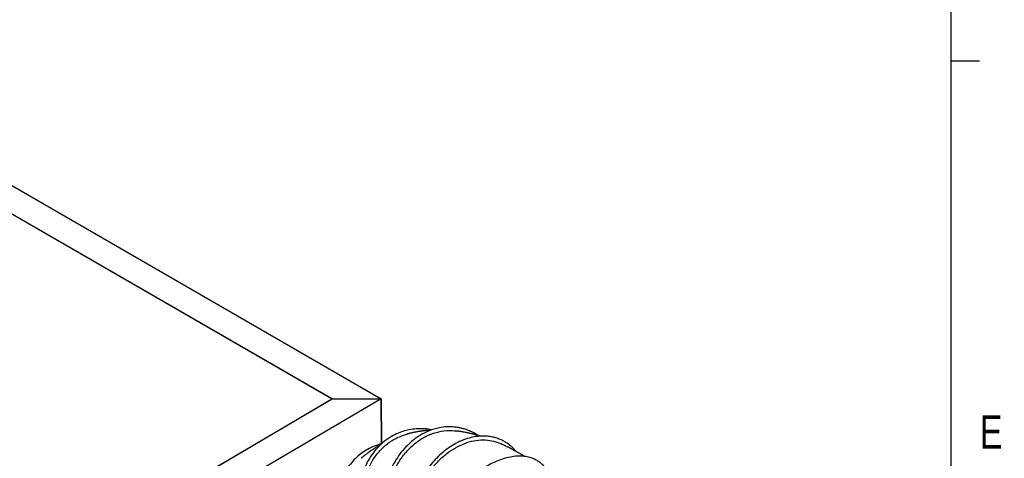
# Model space of a CAD drawing. Header units: inches. Extents: x 0.3 to 33.8, y 0.2 to 21.7.
# Tile 208 of 209: x 29.5 to 33.8, y 16.2 to 18.1. Entities that reach past the tile are written whole.
import ezdxf

# ---------------------------------------------------------------- set-up
doc = ezdxf.new("R2010")
doc.units = ezdxf.units.IN
doc.header["$MEASUREMENT"] = 0
doc.layers.add('BORDERS', color=7, linetype='Continuous')
doc.styles.add('SLDTEXTSTYLE0', font='TXT', dxfattribs={"width": 0.75})

msp = doc.modelspace()

# ---------------------------------------------------------------- linework, layer by layer
at = {"color": 7, "linetype": 'Continuous', "lineweight": 25}
for p, q in [((28.33319, 17.99768), (31.03787, 16.4363)), ((28.33319, 17.8741), (30.82574, 16.43518)), ((30.82433, 16.43517), (28.33319, 17.87327)), ((31.03787, 16.4363), (29.55301, 15.56342)), ((30.82574, 16.43518), (29.55301, 15.687)), ((30.82433, 16.43517), (29.55301, 15.68782)), ((30.82434, 16.43435), (30.82433, 16.43517)), ((30.82574, 16.43518), (31.03787, 16.4363)), ((30.82574, 16.43518), (31.03787, 16.4363)), ((31.03787, 16.4363), (31.03944, 16.2393)), ((31.03944, 16.2389), (31.03787, 16.4363))]:
    msp.add_line(p, q, dxfattribs=at)
for points, knots in [([(31.25792, 16.30011), (31.25303, 16.30123), (31.23637, 16.30503), (31.20836, 16.30607), (31.1758, 16.304), (31.14654, 16.29815), (31.11839, 16.28919), (31.08887, 16.27577), (31.05799, 16.25619), (31.02825, 16.23053), (31.00269, 16.20095), (30.98318, 16.17101), (30.96904, 16.14299), (30.95804, 16.11512), (30.94886, 16.08349), (30.94241, 16.04732), (30.93992, 16.00907), (30.9415, 15.9711), (30.94691, 15.93386), (30.95606, 15.89755), (30.96889, 15.86214), (30.98557, 15.82766), (31.00637, 15.79439), (31.02777, 15.7675), (31.04707, 15.74751), (31.06186, 15.73412), (31.0783, 15.72086), (31.09963, 15.70602), (31.12837, 15.69019), (31.16128, 15.67727), (31.19522, 15.66911), (31.22844, 15.66586), (31.2606, 15.66764), (31.28429, 15.67144), (31.29658, 15.676), (31.29906, 15.67691)], [0, 0, 0, 0, 0.01455295, 0.04956952, 0.08212388, 0.11110031, 0.138025, 0.16979408, 0.20687668, 0.24518532, 0.28345376, 0.31830281, 0.34545236, 0.37037432, 0.40034524, 0.43454214, 0.46854254, 0.50171453, 0.53431202, 0.56691303, 0.59954104, 0.63294423, 0.66784455, 0.70396644, 0.72564047, 0.74405624, 0.75929659, 0.784828, 0.81773035, 0.85409108, 0.88936631, 0.92357448, 0.95747487, 0.99143045, 1, 1, 1, 1]), ([(31.24193, 15.68395), (31.23434, 15.68339), (31.21174, 15.68172), (31.17297, 15.68951), (31.12777, 15.7065), (31.08503, 15.73302), (31.04638, 15.76764), (31.01314, 15.80938), (30.98657, 15.85692), (30.96756, 15.90869), (30.95689, 15.96303), (30.9549, 16.01816), (30.96175, 16.07228), (30.97724, 16.12362), (31.00088, 16.17049), (31.03192, 16.21141), (31.06941, 16.24473), (31.10915, 16.269), (31.13742, 16.27742), (31.15009, 16.2812)], [0, 0, 0, 0, 0.0309159, 0.0920119, 0.1531193, 0.2142457, 0.2753927, 0.3365671, 0.3977719, 0.4590104, 0.5202861, 0.5815978, 0.6429475, 0.7043294, 0.7657419, 0.8271765, 0.8886269, 0.950084, 1, 1, 1, 1]), ([(31.45934, 16.27652), (31.45617, 16.27868), (31.44622, 16.28546), (31.42919, 16.29383), (31.40965, 16.30167), (31.39176, 16.307), (31.3743, 16.31078), (31.35231, 16.31372), (31.32461, 16.31432), (31.29525, 16.31083), (31.26842, 16.30427), (31.24534, 16.29611), (31.22401, 16.28618), (31.2058, 16.27577), (31.19036, 16.26547), (31.1725, 16.25194), (31.15032, 16.23202), (31.12551, 16.20406), (31.10317, 16.17194), (31.0849, 16.13844), (31.07037, 16.10392), (31.05934, 16.0683), (31.05176, 16.03165), (31.04774, 15.99445), (31.04737, 15.95721), (31.05064, 15.92), (31.05782, 15.88285), (31.06789, 15.85037), (31.07912, 15.82367), (31.08947, 15.80361), (31.09942, 15.78727), (31.1091, 15.77335), (31.11961, 15.75994), (31.13245, 15.74564), (31.14817, 15.73079), (31.16618, 15.71676), (31.18879, 15.70257), (31.21573, 15.6902), (31.24586, 15.6821), (31.27045, 15.67884), (31.2845, 15.67945), (31.28917, 15.67966)], [0, 0, 0, 0, 0.0115239, 0.0361598, 0.0576579, 0.0760152, 0.0935612, 0.1126953, 0.1443206, 0.1784415, 0.2023434, 0.2271619, 0.2508305, 0.2709476, 0.2875092, 0.3036046, 0.3339551, 0.3699635, 0.4048315, 0.4379076, 0.4698622, 0.501839, 0.5338573, 0.5659101, 0.5979943, 0.6301864, 0.663524, 0.6983358, 0.7221395, 0.7435611, 0.7617768, 0.7768413, 0.7926972, 0.8117857, 0.8341055, 0.8582671, 0.8823323, 0.9182102, 0.9532941, 0.984488, 1, 1, 1, 1]), ([(31.24663, 15.69971), (31.23496, 15.70256), (31.20941, 15.7088), (31.17275, 15.73), (31.13796, 15.7602), (31.10851, 15.79843), (31.08548, 15.84316), (31.06971, 15.89296), (31.06185, 15.94617), (31.06222, 16.00104), (31.07086, 16.05575), (31.08758, 16.1085), (31.11182, 16.15755), (31.14286, 16.20126), (31.17965, 16.23825), (31.22102, 16.26716), (31.26565, 16.2874), (31.31188, 16.29714), (31.34599, 16.29942), (31.36358, 16.2955), (31.36617, 16.29492)], [0, 0, 0, 0, 0.0493134, 0.1079014, 0.1665076, 0.2251362, 0.2837926, 0.3424784, 0.4011993, 0.4599541, 0.518746, 0.5775711, 0.6364276, 0.6953101, 0.7542111, 0.8131246, 0.8720396, 0.9309505, 0.9898459, 1, 1, 1, 1]), ([(31.25576, 16.29935), (31.25536, 16.29932), (31.25425, 16.29925), (31.25254, 16.29913), (31.2511, 16.29903), (31.24994, 16.29894), (31.24903, 16.29887), (31.24709, 16.29873), (31.24465, 16.29853), (31.24163, 16.29826), (31.23936, 16.29805), (31.23653, 16.29779), (31.23367, 16.2975), (31.23129, 16.29724), (31.22915, 16.297), (31.22645, 16.29669), (31.22226, 16.29619), (31.21872, 16.29572), (31.21613, 16.29538), (31.21174, 16.29477), (31.20772, 16.29414), (31.20225, 16.2933), (31.19649, 16.29231), (31.18951, 16.29104), (31.18478, 16.29012), (31.17984, 16.28912), (31.17641, 16.28837), (31.17212, 16.28745), (31.16726, 16.28632), (31.16456, 16.28568), (31.16253, 16.28519), (31.15966, 16.28449), (31.15681, 16.28376), (31.15279, 16.28271), (31.15095, 16.28222), (31.14986, 16.28193)], [0, 0, 0, 0, 0.0095341, 0.0270092, 0.040664, 0.0465877, 0.064984, 0.0819201, 0.1032223, 0.1248052, 0.1583558, 0.183559, 0.2062849, 0.2292265, 0.2447793, 0.2723923, 0.3136093, 0.3482486, 0.3741131, 0.4046365, 0.4515509, 0.4991702, 0.5530499, 0.6224337, 0.6784773, 0.7115487, 0.7430606, 0.786194, 0.8443442, 0.8606279, 0.878411, 0.9025106, 0.9324213, 0.9601178, 1, 1, 1, 1]), ([(31.37522, 16.2944), (31.37522, 16.2944), (31.37523, 16.2944), (31.37511, 16.29441), (31.37484, 16.29445), (31.37442, 16.29451), (31.37384, 16.29459), (31.37274, 16.29475), (31.36949, 16.29521), (31.36653, 16.29559), (31.36426, 16.29589)], [0, 0, 0, 0, 0.0212625, 0.0630191, 0.1060736, 0.1532853, 0.207681, 0.2721183, 0.4409183, 1, 1, 1, 1]), ([(31.47187, 16.27285), (31.4715, 16.27297), (31.47036, 16.27331), (31.46814, 16.27398), (31.4663, 16.27452), (31.4654, 16.27478), (31.46463, 16.275), (31.46403, 16.27518), (31.46338, 16.27536), (31.46239, 16.27565), (31.46016, 16.27629), (31.45704, 16.27717), (31.45407, 16.27798), (31.45258, 16.27839), (31.45086, 16.27885), (31.44922, 16.2793), (31.44717, 16.27984), (31.44509, 16.28037), (31.44294, 16.28092), (31.43969, 16.28176), (31.43579, 16.28271), (31.43259, 16.28347), (31.42964, 16.28419), (31.42445, 16.28536), (31.42012, 16.28634), (31.41435, 16.28755), (31.40925, 16.28861), (31.40237, 16.28994), (31.39642, 16.29101), (31.39167, 16.29186), (31.38681, 16.29266), (31.38403, 16.29309), (31.38093, 16.29359), (31.37821, 16.294), (31.37591, 16.29432), (31.3752, 16.29442), (31.37485, 16.29447), (31.37456, 16.29451), (31.37457, 16.29451), (31.37458, 16.29451)], [0, 0, 0, 0, 0.01375382, 0.04235918, 0.05398776, 0.063319, 0.06727567, 0.07816561, 0.09404835, 0.10324789, 0.11557071, 0.15527584, 0.18311528, 0.2054207, 0.21883483, 0.235708, 0.2564547, 0.27191645, 0.29655755, 0.33451899, 0.36939379, 0.40277366, 0.43316487, 0.48063095, 0.53748308, 0.58000143, 0.64272139, 0.71402228, 0.7783568, 0.81761332, 0.86813606, 0.90227537, 0.91911452, 0.95709582, 0.97662634, 0.98179367, 0.98642089, 0.99499347, 1, 1, 1, 1]), ([(31.0401, 16.23947), (31.03492, 16.23826), (31.01804, 16.23434), (30.99322, 16.22353), (30.9663, 16.20861), (30.94248, 16.19141), (30.91973, 16.17057), (30.89824, 16.14498), (30.87948, 16.11524), (30.86496, 16.08301), (30.85519, 16.05051), (30.84966, 16.01919), (30.84747, 15.98749), (30.84874, 15.9534), (30.85435, 15.91675), (30.86462, 15.87942), (30.87915, 15.84317), (30.89749, 15.8089), (30.91906, 15.77716), (30.94383, 15.74766), (30.97219, 15.72027), (31.00332, 15.69607), (31.03142, 15.67872), (31.05366, 15.66741), (31.07039, 15.65999), (31.09139, 15.65192), (31.11986, 15.6434), (31.15505, 15.63709), (31.19095, 15.63517), (31.22488, 15.63772), (31.25716, 15.64431), (31.28773, 15.65548), (31.30868, 15.66557), (31.31831, 15.67287), (31.31936, 15.67367)], [0, 0, 0, 0, 0.0159339, 0.0518863, 0.0819847, 0.1101833, 0.1421276, 0.1769191, 0.2127466, 0.2494448, 0.283715, 0.3140552, 0.3431794, 0.3761847, 0.4119208, 0.4479316, 0.4840529, 0.5194764, 0.55403, 0.5882593, 0.6239105, 0.6611156, 0.6960618, 0.7151614, 0.7309583, 0.7477249, 0.7792423, 0.8166111, 0.8531055, 0.888082, 0.9226012, 0.958393, 0.9954473, 1, 1, 1, 1]), ([(31.03589, 16.23583), (31.03536, 16.23554), (31.03379, 16.23467), (31.03135, 16.23329), (31.02718, 16.23093), (31.0234, 16.22869), (31.02127, 16.22743), (31.01829, 16.22566), (31.01458, 16.22337), (31.0121, 16.22182), (31.00885, 16.21979), (31.006, 16.21795), (31.0034, 16.21625), (30.99975, 16.21387), (30.99623, 16.21147), (30.9945, 16.21029), (30.99395, 16.20991), (30.99381, 16.20981), (30.99375, 16.20977), (30.99358, 16.20966), (30.99335, 16.2095), (30.99292, 16.2092), (30.99191, 16.20851), (30.99042, 16.20748), (30.98868, 16.20625), (30.98667, 16.20482), (30.9852, 16.20377), (30.9825, 16.20183), (30.97939, 16.19955), (30.9774, 16.19805), (30.9741, 16.19558), (30.97031, 16.19267), (30.96761, 16.19055), (30.96538, 16.1888), (30.96206, 16.18615), (30.95936, 16.18393), (30.95646, 16.18156), (30.95435, 16.17979), (30.95266, 16.17835), (30.95127, 16.17717), (30.95044, 16.17646)], [0, 0, 0, 0, 0.0158587, 0.047485, 0.1006686, 0.1379537, 0.1642815, 0.1897408, 0.2272438, 0.2685232, 0.3026098, 0.3299064, 0.3533219, 0.4027664, 0.4524595, 0.4624078, 0.4719387, 0.4821966, 0.4874433, 0.4899224, 0.4924358, 0.4979506, 0.504658, 0.5228861, 0.5414428, 0.5562304, 0.5837837, 0.6089727, 0.6511625, 0.6747575, 0.7034963, 0.7667601, 0.789758, 0.8171968, 0.8498955, 0.8911685, 0.932203, 0.9544197, 0.972951, 1, 1, 1, 1]), ([(31.62643, 16.20626), (31.62609, 16.20672), (31.62064, 16.21408), (31.60897, 16.22535), (31.59244, 16.23901), (31.57669, 16.2491), (31.56079, 16.25729), (31.54308, 16.26425), (31.52311, 16.26961), (31.50269, 16.27265), (31.48397, 16.2735), (31.46726, 16.27287), (31.44709, 16.27064), (31.42069, 16.26507), (31.38872, 16.25391), (31.35676, 16.23798), (31.32703, 16.21878), (31.29938, 16.19669), (31.2736, 16.17174), (31.24972, 16.14406), (31.22807, 16.11396), (31.20897, 16.08184), (31.19265, 16.04814), (31.17939, 16.01332), (31.16934, 15.9778), (31.1626, 15.94187), (31.15938, 15.90578), (31.15985, 15.87042), (31.1639, 15.83756), (31.17083, 15.80852), (31.18009, 15.78253), (31.19205, 15.7582), (31.20754, 15.73505), (31.2268, 15.71401), (31.24906, 15.6967), (31.27247, 15.68464), (31.29274, 15.67757), (31.3051, 15.67578), (31.30974, 15.67511)], [0, 0, 0, 0, 0.0018755, 0.0299614, 0.0542796, 0.0745786, 0.0938087, 0.115435, 0.1394633, 0.1637259, 0.1842182, 0.2008696, 0.2176333, 0.2485347, 0.2841605, 0.318384, 0.3508379, 0.382325, 0.413863, 0.4454545, 0.4771045, 0.5088171, 0.5405902, 0.5724121, 0.604281, 0.6363278, 0.6690285, 0.7024266, 0.7351448, 0.7649847, 0.7923945, 0.8214102, 0.8529145, 0.8862147, 0.9210434, 0.9543455, 0.9828605, 1, 1, 1, 1]), ([(31.29139, 15.69621), (31.28185, 15.69962), (31.26046, 15.70727), (31.23205, 15.73008), (31.20673, 15.76156), (31.18796, 15.80043), (31.17634, 15.84497), (31.17239, 15.89378), (31.17636, 15.94519), (31.18776, 15.99576), (31.20547, 16.04378), (31.22819, 16.08816), (31.25603, 16.12937), (31.28823, 16.16636), (31.32398, 16.19805), (31.3623, 16.22369), (31.40221, 16.24249), (31.44264, 16.25409), (31.48245, 16.2579), (31.52074, 16.2546), (31.54384, 16.24604), (31.55531, 16.2418)], [0, 0, 0, 0, 0.04536818, 0.10169659, 0.15804314, 0.2144146, 0.270812, 0.32724151, 0.38370339, 0.44020004, 0.49108936, 0.54200453, 0.59294329, 0.64390153, 0.69487501, 0.74585787, 0.79684466, 0.84782881, 0.89880487, 0.94976673, 1, 1, 1, 1]), ([(31.56366, 16.2381), (31.56369, 16.23809), (31.56375, 16.23806), (31.5636, 16.23812), (31.5634, 16.23821), (31.56309, 16.23835), (31.56252, 16.23861), (31.56148, 16.23909), (31.55895, 16.24024), (31.55689, 16.24116), (31.55532, 16.24185)], [0, 0, 0, 0, 0.04001991, 0.07755376, 0.11551812, 0.15633311, 0.20253004, 0.3198364, 0.48359443, 1, 1, 1, 1]), ([(31.66303, 16.18456), (31.66261, 16.18482), (31.65984, 16.18657), (31.65627, 16.18875), (31.65218, 16.19125), (31.64939, 16.19291), (31.64606, 16.19493), (31.64191, 16.19736), (31.63709, 16.20021), (31.63314, 16.20245), (31.6299, 16.20429), (31.62856, 16.20507), (31.62695, 16.20597), (31.62564, 16.2067), (31.62457, 16.20728), (31.62382, 16.2077), (31.62342, 16.20792), (31.62312, 16.20809), (31.62292, 16.20821), (31.62298, 16.20818), (31.62307, 16.20813), (31.62296, 16.2082), (31.62244, 16.20849), (31.6213, 16.20912), (31.61944, 16.21015), (31.61671, 16.21163), (31.61317, 16.21356), (31.60838, 16.21611), (31.60389, 16.21849), (31.59832, 16.22136), (31.59227, 16.22444), (31.58681, 16.22717), (31.58187, 16.22957), (31.57758, 16.23165), (31.57392, 16.23337), (31.571, 16.23474), (31.5678, 16.23624), (31.56548, 16.23729), (31.56433, 16.23781), (31.56378, 16.23806), (31.56355, 16.23817), (31.56345, 16.23821), (31.56348, 16.2382), (31.56348, 16.2382)], [0, 0, 0, 0, 0.0125045, 0.0832305, 0.1064036, 0.1326949, 0.1736226, 0.2067503, 0.2570474, 0.2982041, 0.3199943, 0.33911, 0.3491022, 0.3611912, 0.3732669, 0.3771695, 0.3806908, 0.3848688, 0.3898341, 0.400285, 0.4071808, 0.4127772, 0.4175824, 0.4318107, 0.4422338, 0.4698903, 0.5050873, 0.558224, 0.5940527, 0.6558097, 0.7115668, 0.7606629, 0.8289433, 0.8505978, 0.8828384, 0.9211174, 0.9555254, 0.971676, 0.9834439, 0.9885691, 0.9936426, 0.9990316, 1, 1, 1, 1]), ([(31.76953, 16.10752), (31.76788, 16.11104), (31.76439, 16.11851), (31.75747, 16.12981), (31.7482, 16.14202), (31.7362, 16.15404), (31.72229, 16.16441), (31.70582, 16.17343), (31.6867, 16.18049), (31.66362, 16.18515), (31.63794, 16.1865), (31.60918, 16.18402), (31.57851, 16.17734), (31.5484, 16.16702), (31.52054, 16.15443), (31.49376, 16.13974), (31.4657, 16.12149), (31.4362, 16.09883), (31.40738, 16.07278), (31.38079, 16.04484), (31.35632, 16.01509), (31.33381, 15.98315), (31.31394, 15.94971), (31.29802, 15.91713), (31.28619, 15.88709), (31.27721, 15.85805), (31.2706, 15.82774), (31.26723, 15.79648), (31.26773, 15.76678), (31.27183, 15.74074), (31.27872, 15.71877), (31.28791, 15.70005), (31.29977, 15.68354), (31.31518, 15.66888), (31.33457, 15.6575), (31.3522, 15.65087), (31.36386, 15.64992), (31.36712, 15.64966)], [0, 0, 0, 0, 0.0147999, 0.0313343, 0.0516375, 0.0756228, 0.0995384, 0.1213946, 0.1503162, 0.1784852, 0.2089946, 0.2412393, 0.2747103, 0.3073716, 0.335361, 0.361035, 0.3905805, 0.423682, 0.4564654, 0.4882518, 0.5196241, 0.5521739, 0.5859927, 0.6186009, 0.6469984, 0.6733629, 0.7040005, 0.7381402, 0.7713785, 0.8032159, 0.8327, 0.8596421, 0.8877463, 0.9188835, 0.9524172, 0.98671, 1, 1, 1, 1])]:
    msp.add_open_spline(points, degree=3, knots=knots, dxfattribs=at)
at = {"layer": 'BORDERS', "lineweight": 25}
msp.add_line((33.52288, 21.4106), (33.52288, 0.4106), dxfattribs=at)
at = {"layer": 'BORDERS'}
msp.add_line((33.52288, 17.9106), (33.64788, 17.9106), dxfattribs=at)

# ---------------------------------------------------------------- texts
at = {"layer": 'BORDERS', "color": 7, "insert": (33.64947, 16.36368), "char_height": 0.14583, "attachment_point": 1, "style": 'SLDTEXTSTYLE0'}
msp.add_mtext('E', dxfattribs=at)

doc.saveas('drawing.dxf')
